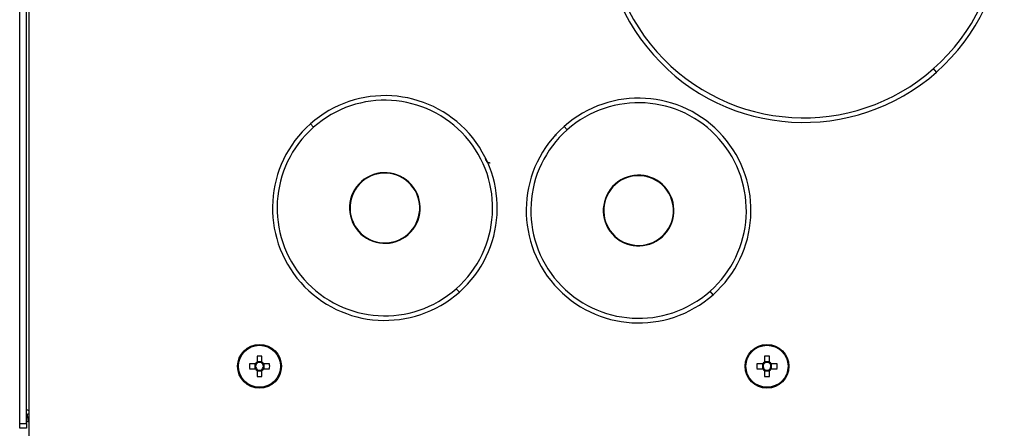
# Model space of a CAD drawing. Header units: millimetres. Extents: x 155400 to 158181, y 110534 to 115156.
# Tile 18 of 121: x 156849 to 157062, y 111640 to 111729. Entities that reach past the tile are written whole.
import ezdxf

# ---------------------------------------------------------------- set-up
doc = ezdxf.new("R2010")
doc.units = ezdxf.units.MM

msp = doc.modelspace()

# ---------------------------------------------------------------- linework, layer by layer
at = {"color": 7, "linetype": 'Continuous', "lineweight": 25}
for p, q in [((156848.57, 111640.99), (156848.57, 111843.74)), ((156850.07, 111640.99), (156850.07, 111843.74)), ((156850.57, 111843.74), (156850.57, 111618.74)), ((157047.34, 111717.22), (157046.67, 111717.97)), ((156911.58, 111705.98), (156912.24, 111705.23)), ((156966.58, 111705.43), (156967.24, 111704.68)), ((156964.57, 111703.6), (156964.95, 111703.6)), ((156922.65, 111693.47), (156922.72, 111693.39)), ((156977.65, 111692.92), (156977.72, 111692.85)), ((156932.8, 111682), (156932.74, 111682.08)), ((156987.8, 111681.46), (156987.74, 111681.53)), ((156943.88, 111669.49), (156943.21, 111670.24)), ((156998.88, 111668.95), (156998.21, 111669.69)), ((156900.05, 111655.62), (156900.05, 111654.33)), ((156901.08, 111654.41), (156900.05, 111654.41)), ((156901.08, 111654.33), (156901.08, 111655.62)), ((157010.05, 111655.62), (157010.05, 111654.33)), ((157011.08, 111654.41), (157010.05, 111654.41)), ((157011.08, 111654.33), (157011.08, 111655.62)), ((156899.66, 111653.94), (156898.37, 111653.94)), ((156898.37, 111652.91), (156899.66, 111652.91)), ((156899.58, 111653.94), (156899.58, 111652.91)), ((156900.05, 111652.53), (156900.05, 111651.24)), ((156900.05, 111652.44), (156901.08, 111652.44)), ((156901.08, 111651.24), (156901.08, 111652.53)), ((156902.75, 111653.94), (156901.46, 111653.94)), ((156901.46, 111652.91), (156902.75, 111652.91)), ((156901.54, 111652.91), (156901.54, 111653.94)), ((157009.66, 111653.94), (157008.37, 111653.94)), ((157008.37, 111652.91), (157009.66, 111652.91)), ((157009.58, 111653.94), (157009.58, 111652.91)), ((157010.05, 111652.53), (157010.05, 111651.24)), ((157010.05, 111652.44), (157011.08, 111652.44)), ((157011.08, 111651.24), (157011.08, 111652.53)), ((157012.75, 111653.94), (157011.46, 111653.94)), ((157011.46, 111652.91), (157012.75, 111652.91)), ((157011.54, 111652.91), (157011.54, 111653.94)), ((156850.07, 111641.48), (156850.57, 111641.48)), ((156848.57, 111640.99), (156850.07, 111640.99)), ((156848.57, 111639.99), (156848.57, 111640.99)), ((156850.07, 111639.99), (156848.57, 111639.99)), ((156850.07, 111640.99), (156850.07, 111639.99))]:
    msp.add_line(p, q, dxfattribs=at)
at = {"color": 7, "linetype": 'Continuous', "lineweight": 25, "flags": 128}
msp.add_lwpolyline([(156850.33, 111642.15), (156850.37, 111641.79), (156850.45, 111641.48)], dxfattribs=at)
at = {"color": 7, "linetype": 'Continuous', "lineweight": 25}
for centre, radius in [((156900.56, 111653.43), 4.75), ((156900.56, 111653.43), 4.56), ((157010.56, 111653.43), 4.75), ((157010.56, 111653.43), 4.56)]:
    msp.add_circle(centre, radius, dxfattribs=at)
for centre, radius, start, end in [((157018.5, 111749.79), 43.5, 311.5118, 131.5118), ((157018.5, 111749.79), 42.5, 311.5118, 131.5118), ((157018.5, 111749.79), 43.5, 131.5118, 311.5118), ((157018.5, 111749.79), 42.5, 131.5118, 311.5118), ((156927.73, 111687.74), 24.36, 311.5118, 131.5118), ((156927.73, 111687.74), 23.36, 311.5118, 131.5118), ((156982.73, 111687.19), 24.36, 311.5118, 131.5118), ((156982.73, 111687.19), 23.36, 311.5118, 131.5118), ((156927.73, 111687.74), 24.36, 131.5118, 311.5118), ((156982.73, 111687.19), 24.36, 131.5118, 311.5118), ((156927.73, 111687.74), 23.36, 131.5118, 311.5118), ((156982.73, 111687.19), 23.36, 131.5118, 311.5118), ((156927.73, 111687.74), 7.66, 311.5118, 131.5118), ((156927.73, 111687.74), 7.56, 311.5118, 131.5118), ((156982.73, 111687.19), 7.66, 311.5118, 131.5118), ((156982.73, 111687.19), 7.56, 311.5118, 131.5118), ((156927.73, 111687.74), 7.66, 131.5118, 311.5118), ((156927.73, 111687.74), 7.56, 131.5118, 311.5118), ((156982.73, 111687.19), 7.66, 131.5118, 311.5118), ((156982.73, 111687.19), 7.56, 131.5118, 311.5118), ((156900.56, 111653.43), 1.04, 119.7494, 150.2506), ((156900.56, 111653.43), 0.851, 127.2411, 142.7589), ((156900.56, 111638.02), 17.61, 88.3239, 91.6761), ((156900.56, 111653.43), 0.851, 52.7589, 127.2411), ((156900.56, 111653.43), 1.04, 29.7494, 60.2506), ((156900.56, 111653.43), 0.851, 37.2411, 52.7589), ((157010.56, 111653.43), 1.04, 119.7494, 150.2506), ((157010.56, 111653.43), 0.851, 127.2411, 142.7589), ((157010.56, 111638.02), 17.61, 88.3239, 91.6761), ((157010.56, 111653.43), 0.851, 52.7589, 127.2411), ((157010.56, 111653.43), 1.04, 29.7494, 60.2506), ((157010.56, 111653.43), 0.851, 37.2411, 52.7589), ((156915.97, 111653.43), 17.61, 178.3239, 181.6761), ((156900.56, 111653.43), 1.04, 209.7494, 240.2506), ((156900.56, 111653.43), 0.851, 142.7589, 217.2411), ((156900.56, 111653.43), 0.851, 217.2411, 232.7589), ((156900.56, 111653.43), 0.851, 232.7589, 307.2411), ((156900.56, 111653.43), 1.04, 299.7494, 330.2506), ((156900.56, 111653.43), 0.851, 307.2411, 322.7589), ((156900.56, 111653.43), 0.851, 322.7589, 37.2411), ((156885.15, 111653.43), 17.61, 358.3239, 1.6761), ((157025.97, 111653.43), 17.61, 178.3239, 181.6761), ((157010.56, 111653.43), 1.04, 209.7494, 240.2506), ((157010.56, 111653.43), 0.851, 142.7589, 217.2411), ((157010.56, 111653.43), 0.851, 217.2411, 232.7589), ((157010.56, 111653.43), 0.851, 232.7589, 307.2411), ((157010.56, 111653.43), 1.04, 299.7494, 330.2506), ((157010.56, 111653.43), 0.851, 307.2411, 322.7589), ((157010.56, 111653.43), 0.851, 322.7589, 37.2411), ((156995.15, 111653.43), 17.61, 358.3239, 1.6761), ((156900.56, 111668.84), 17.61, 268.3239, 271.6761), ((157010.56, 111668.84), 17.61, 268.3239, 271.6761), ((156851.57, 111642.99), 1.5, 180, 228.1897)]:
    msp.add_arc(centre, radius, start, end, dxfattribs=at)
for points, knots in [([(156950.57, 111697.49), (156950.54, 111697.49), (156950.48, 111697.49), (156950.38, 111697.5), (156950.28, 111697.53), (156950.16, 111697.57), (156950.01, 111697.65), (156949.86, 111697.77), (156949.74, 111697.93), (156949.65, 111698.1), (156949.58, 111698.29), (156949.58, 111698.42), (156949.57, 111698.49)], [0, 0, 0, 0, 0.062794, 0.125023, 0.187296, 0.250223, 0.375007, 0.500147, 0.624932, 0.750072, 0.874947, 1, 1, 1, 1]), ([(156850.07, 111644.05), (156850.08, 111644.03), (156850.11, 111644), (156850.28, 111643.96), (156850.45, 111643.93), (156850.57, 111643.91), (156850.57, 111643.91)], [0, 0, 0, 0, 0.3283885, 0.6567769, 0.9851654, 1, 1, 1, 1]), ([(156850.14, 111643.01), (156850.19, 111643.02), (156850.29, 111643.06), (156850.48, 111643.12), (156850.57, 111643.15)], [0, 0, 0, 0, 0.535067, 1, 1, 1, 1]), ([(156850.14, 111643.01), (156850.17, 111642.83), (156850.22, 111642.47), (156850.46, 111642.18), (156850.57, 111642.04)], [0, 0, 0, 0, 0.498766, 1, 1, 1, 1])]:
    msp.add_open_spline(points, degree=3, knots=knots, dxfattribs=at)

doc.saveas('drawing.dxf')
